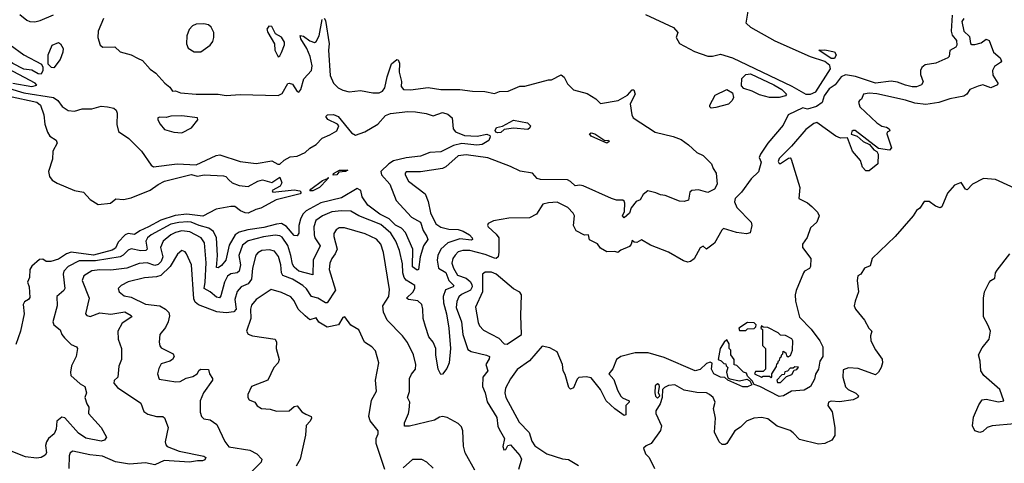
# Model space of a CAD drawing. Extents: x 1552294 to 1694791, y 811929 to 917222.
# Tile 121 of 256: x 1606979 to 1613211, y 843819 to 846627. Entities that reach past the tile are written whole.
import ezdxf

# ---------------------------------------------------------------- set-up
doc = ezdxf.new("R2010")
doc.units = 0

msp = doc.modelspace()

# ---------------------------------------------------------------- linework, layer by layer
at = {"layer": '0CON10XD'}
for points in [[(1610939.6, 846659.6), (1611117, 846577), (1611143.5, 846545), (1611134.6, 846515), (1611155, 846475.4), (1611250.8, 846425), (1611335, 846395.9), (1611364.6, 846395.4), (1611415, 846407.9), (1611490, 846385), (1611866.8, 846206.8), (1611955, 846156.2), (1611985, 846156), (1612018.8, 846171.2), (1612111.2, 846315), (1612107.5, 846337.5), (1612075, 846361.9), (1611985, 846392.6), (1611760.9, 846490.9), (1611607.5, 846577.5), (1611576.7, 846605), (1611597.6, 846732.4)], [(1606979.4, 846659.4), (1607023.4, 846623.4), (1607043.8, 846615), (1607075, 846613.8), (1607108.1, 846621.9), (1607191.7, 846658.3)], [(1608905, 846636.7), (1608915, 846622.9), (1608936.5, 846475), (1608933.1, 846435), (1608943.1, 846273.1), (1608965, 846224.6), (1608995, 846196.2), (1609025, 846180.4), (1609065, 846169.5), (1609135, 846179.1), (1609213.9, 846163.9), (1609255, 846164.8), (1609275, 846173.7), (1609289, 846195), (1609303.8, 846265), (1609332.8, 846347.2), (1609365, 846376), (1609375, 846373.3), (1609382.5, 846352.5), (1609380.4, 846295), (1609394.8, 846235), (1609392.6, 846205), (1609407.1, 846185), (1609452.1, 846182.1), (1609565, 846198), (1609644.8, 846184.8), (1609764, 846184), (1609845, 846173.5), (1609922.2, 846172.2), (1609985, 846158.8), (1610015, 846173.3), (1610070, 846175), (1610145, 846206.2), (1610175, 846206.7), (1610325, 846246.7), (1610345, 846246.7), (1610405, 846277.1), (1610425, 846263.8), (1610445, 846220), (1610485, 846183.8), (1610569.5, 846159.5), (1610625.8, 846125.8), (1610655.6, 846095.6), (1610767.5, 846115), (1610825, 846150), (1610855, 846182.5), (1610865, 846182.5), (1610873.8, 846155), (1610842, 846095), (1610852.5, 846025), (1610862.5, 846005), (1611000, 845915), (1611115, 845886.7), (1611165, 845867.5), (1611212.5, 845835), (1611265, 845786.7), (1611305, 845766.7), (1611357.5, 845715), (1611367.5, 845685), (1611387.5, 845655), (1611393.3, 845585), (1611377.5, 845555), (1611335, 845533.5), (1611275, 845550.7), (1611233.4, 845546.6), (1611221.2, 845535), (1611211.2, 845485), (1611184.6, 845475.4), (1611155, 845478.4), (1611065, 845513.2), (1611035, 845517.2), (1611005, 845531.6), (1610955, 845543.8), (1610925, 845520), (1610905, 845486.7), (1610880, 845475), (1610850, 845435), (1610837.5, 845402.5), (1610805, 845372.5), (1610794.4, 845385), (1610807, 845413), (1610808.5, 845465), (1610805, 845478), (1610795.4, 845485.4), (1610755.2, 845484.8), (1610725, 845494.7), (1610544.7, 845575.3), (1610525, 845579.1), (1610495, 845574.3), (1610465, 845603.7), (1610445, 845613.6), (1610275, 845615.3), (1610255, 845621.8), (1610225, 845655.6), (1610147.1, 845667.1), (1610085, 845698.5), (1609942.3, 845752.3), (1609805, 845772.2), (1609755, 845765.3), (1609675.3, 845694.7), (1609655, 845685.5), (1609515, 845664.4), (1609425, 845663.8), (1609418, 845655), (1609419.2, 845645), (1609440.6, 845605), (1609544.3, 845525), (1609564.4, 845475), (1609579.5, 845405), (1609613.1, 845335), (1609644.2, 845314.2), (1609695, 845301.6), (1609755, 845298.1), (1609785, 845288), (1609825.2, 845265.2), (1609841.8, 845245), (1609845.6, 845235), (1609838.9, 845231.1), (1609765, 845238.7), (1609689.6, 845215), (1609644, 845175), (1609625.2, 845135), (1609621.2, 845105), (1609629.5, 845055), (1609676.9, 845026.9), (1609695.3, 844975.3), (1609727.3, 844945), (1609722.1, 844935), (1609673.5, 844916.5), (1609659.4, 844875), (1609660.7, 844835), (1609679.5, 844765), (1609694.1, 844675), (1609706.1, 844545), (1609696.4, 844455), (1609681.3, 844418.7), (1609655, 844382.2), (1609645, 844381.8), (1609626.7, 844415), (1609611.6, 844505), (1609612.8, 844545), (1609595, 844585.6), (1609569.2, 844619.2), (1609547.2, 844685), (1609532.8, 844735), (1609531.1, 844795), (1609523.2, 844823.2), (1609498, 844848), (1609440, 844855), (1609426, 844865), (1609467.9, 844902.1), (1609479.2, 844925), (1609478.7, 844945), (1609425, 844977.2), (1609412.2, 844995), (1609404.5, 845024.5), (1609401.6, 845081.6), (1609383.5, 845165), (1609359.8, 845225), (1609327.4, 845275), (1609265, 845330.2), (1609125, 845386.2), (1609074.7, 845414.7), (1609015, 845418), (1608955, 845411), (1608894.5, 845385), (1608854, 845355), (1608840.8, 845315), (1608841.7, 845265), (1608847.2, 845245), (1608880.3, 845195), (1608835.9, 845105), (1608835, 845012), (1608745.1, 845035.1), (1608715, 845060.3), (1608705, 845079.4), (1608695.2, 845134.8), (1608675, 845198.5), (1608639.8, 845249.8), (1608625, 845258.5), (1608595, 845263.5), (1608522.8, 845252.8), (1608425, 845227.2), (1608389.9, 845200.1), (1608366.7, 845135), (1608375.8, 845075), (1608368.6, 845035), (1608355.8, 845025), (1608315, 845018), (1608295, 845002.5), (1608274.9, 844965.1), (1608251.5, 844878.5), (1608243.4, 844866.6), (1608225, 844869.5), (1608185, 844903.8), (1608145.3, 844925), (1608153.4, 844965), (1608158.2, 845088.2), (1608149.2, 845215), (1608126.6, 845246.6), (1608055, 845283.6), (1608005, 845289.3), (1607965, 845280.5), (1607935, 845265.2), (1607887.1, 845225), (1607870.9, 845185), (1607884.5, 845125), (1607873.7, 845096.3), (1607855, 845077.3), (1607835, 845071.7), (1607785, 845087.5), (1607735, 845083.4), (1607656.4, 845053.6)], [(1612881, 846655), (1612874, 846555), (1612880, 846530), (1612909.2, 846495), (1612911.2, 846465), (1612905, 846452.1), (1612865, 846431.2), (1612860.8, 846395), (1612853.3, 846385), (1612777.5, 846352.5), (1612709.5, 846340.5), (1612689.1, 846325), (1612680.4, 846305), (1612680.4, 846280.4), (1612697.1, 846232.9), (1612686.2, 846215), (1612655, 846202.7), (1612627.1, 846202.9), (1612585, 846211.7), (1612535, 846232.1), (1612495, 846237.3), (1612395, 846225.2), (1612268.1, 846268.1), (1612205, 846278), (1612177.5, 846265), (1612141, 846215), (1612101.4, 846188.6), (1612069.7, 846145), (1612058.3, 846101.7), (1612021.9, 846078.1), (1611965, 846060), (1611935, 846068), (1611843.3, 846025), (1611811.6, 845958.4), (1611715, 845845.9), (1611668.1, 845775), (1611660, 845755), (1611670.8, 845725), (1611655, 845664.2), (1611609.6, 845620.4), (1611546.4, 845535), (1611508, 845495), (1611503.7, 845473.7), (1611517.5, 845437.5), (1611608.6, 845345), (1611613.8, 845325), (1611602.3, 845277.7), (1611578.6, 845271.4), (1611515, 845280.8), (1611434, 845305), (1611422.1, 845295), (1611377.5, 845212.5), (1611325, 845173.3), (1611305, 845193.3), (1611285, 845182.5), (1611247.2, 845112.8), (1611225, 845095.2), (1611207.1, 845092.9)], [(1607115, 846283), (1607095, 846283.7), (1607055, 846307.6), (1607005, 846313.1), (1606935, 846349.3), (1606822.4, 846425), (1606725, 846506.6), (1606714.4, 846505.6), (1606695, 846466.2), (1606685, 846472.7), (1606673.8, 846545), (1606715, 846607.9), (1606725.8, 846615.8), (1606755, 846606.2), (1606805, 846626.5), (1606825, 846621.5), (1606858.5, 846585), (1606869.5, 846535), (1606918.6, 846468.6), (1607005, 846404.2), (1607117.3, 846345), (1607126, 846326), (1607125.9, 846305), (1607115, 846283)], [(1607510, 846635), (1607476, 846555), (1607473.8, 846515), (1607487.5, 846465), (1607505, 846452.5), (1607580, 846455), (1607615, 846423.3), (1607685, 846403.8), (1607725, 846383.8), (1607755, 846368.8), (1607805, 846313.3), (1607839.5, 846289.5), (1607897.5, 846225), (1607929.5, 846199.5), (1607945, 846174.4), (1607965, 846176.7), (1607997.5, 846165), (1608095, 846155.2), (1608235, 846154.5), (1608285, 846146.5), (1608375, 846152.8), (1608615, 846147.7), (1608639.8, 846160.2), (1608675, 846222.5), (1608685, 846225.8), (1608705, 846218), (1608735, 846172), (1608745, 846168), (1608758.5, 846185), (1608777.4, 846252.6), (1608825.4, 846305), (1608829.7, 846335), (1608817.5, 846395), (1608795.8, 846445), (1608757.3, 846505), (1608753.9, 846526.1), (1608775, 846522.5), (1608815, 846492.8), (1608845, 846482.9), (1608855, 846488.9), (1608874.2, 846525.8), (1608892.7, 846627.3)], [(1608125, 846423.8), (1608185.1, 846464.9), (1608201.3, 846488.7), (1608208, 846515), (1608206.5, 846546.5), (1608190.7, 846580.7), (1608173.6, 846593.6), (1608145, 846601.5), (1608095, 846599.5), (1608072.1, 846587.9), (1608051.2, 846565), (1608036.7, 846525), (1608033.5, 846473.5), (1608045, 846446.8), (1608084, 846424), (1608125, 846423.8)], [(1608615, 846392.5), (1608625, 846397.5), (1608635, 846420), (1608655, 846467.5), (1608655.5, 846485), (1608635, 846517.3), (1608598.3, 846538.3), (1608575, 846583.3), (1608555, 846586.7), (1608543.9, 846566.1), (1608548.8, 846545), (1608592.5, 846475), (1608593.3, 846435), (1608615, 846392.5)], [(1612955.6, 846635), (1612941.8, 846615), (1612955.3, 846555.3), (1612991.4, 846521.4), (1612995.8, 846475.8), (1613005, 846469.2), (1613025, 846469.2), (1613065, 846481.2), (1613095, 846502.7), (1613115, 846495.6), (1613141.6, 846421.6), (1613185.6, 846385), (1613192.9, 846365), (1613187.5, 846355), (1613148.8, 846331.2), (1613137, 846305), (1613139, 846275), (1613170, 846225), (1613167.8, 846215), (1613125, 846195.7), (1613075, 846213.9), (1613045, 846206.9), (1612992.5, 846185), (1612973.3, 846155), (1612955, 846142.9), (1612865, 846126.2), (1612796.7, 846103.3), (1612715, 846090.2), (1612645, 846098.7), (1612585, 846118.1), (1612403, 846157), (1612355, 846161.2), (1612320, 846155), (1612306.7, 846123.3), (1612293.6, 846116.4), (1612287.5, 846105), (1612296.7, 846075), (1612405, 845974.2), (1612435, 845953.8), (1612465, 845947.1), (1612482.5, 845935), (1612486.1, 845923.9), (1612470, 845915), (1612466.7, 845905), (1612495.8, 845815), (1612485, 845801.2), (1612415, 845812.5), (1612267.5, 845925), (1612253.9, 845926.1), (1612245, 845920), (1612241.7, 845901.7), (1612278.8, 845888.8), (1612317.5, 845855), (1612357, 845837), (1612385, 845802.5), (1612403, 845793), (1612413.3, 845775), (1612410, 845715), (1612355, 845670), (1612335, 845670), (1612313.9, 845693.9), (1612300, 845735), (1612250, 845795), (1612218.3, 845878.3), (1612175, 845877.5), (1612145, 845890), (1612025, 845975.8), (1612005, 845968.8), (1611955, 845932), (1611863.3, 845826.7), (1611785, 845748), (1611778.8, 845728.8), (1611785, 845716.7), (1611795, 845716.7), (1611845, 845750), (1611855, 845752.5), (1611862.5, 845745), (1611916.2, 845565), (1611910, 845495), (1611965, 845467.5), (1611992.5, 845445), (1612029.3, 845409.3), (1612040, 845385), (1612023.8, 845345), (1611985, 845308.8), (1611962.6, 845247.4), (1611933.8, 845205), (1611933.8, 845185), (1611985.6, 845115), (1611984.2, 845065), (1611978.3, 845051.7), (1611946.7, 845035), (1611940, 845025), (1611893.3, 844913.3), (1611886.7, 844885), (1611888.8, 844845), (1611914.1, 844744.1), (1611988.8, 844668.8), (1612043.6, 844593.6), (1612061.2, 844555), (1612061.2, 844495), (1612044, 844465), (1612033.8, 844415), (1612016, 844384), (1612009.5, 844350.5), (1611983.3, 844305), (1611945, 844280.8), (1611863.6, 844276.4), (1611812.5, 844245), (1611785, 844242), (1611663.3, 844305), (1611627, 844317), (1611615, 844340), (1611585, 844370), (1611578.3, 844388.3), (1611560, 844395), (1611518.3, 844438.3), (1611501.7, 844441.7), (1611500, 844475), (1611480, 844505), (1611480, 844535), (1611470, 844545), (1611470, 844575), (1611455, 844600), (1611437.5, 844585), (1611412, 844545), (1611400, 844475), (1611418.3, 844468.3), (1611435, 844450), (1611448.3, 844448.3), (1611450, 844435), (1611460, 844425), (1611453.3, 844395), (1611460, 844360), (1611472.5, 844352.5), (1611535, 844340), (1611581.7, 844351.7), (1611600, 844340), (1611612.5, 844315), (1611585, 844302), (1611555, 844303.8), (1611460, 844345), (1611441.7, 844361.7), (1611413.6, 844363.6), (1611372.5, 844385), (1611356.7, 844415), (1611361.7, 844451.7), (1611349.3, 844459.3), (1611325, 844450.6), (1611286.8, 844413.2), (1611255, 844404.8), (1611058.6, 844488.6), (1610957.4, 844517.4), (1610875, 844519), (1610782.9, 844495), (1610756.4, 844475), (1610733.5, 844416.5), (1610707.5, 844385), (1610740.2, 844350.2), (1610761.8, 844281.8), (1610783.3, 844243.3), (1610795, 844232.3), (1610835.6, 844215), (1610836.9, 844205), (1610815.4, 844184.6), (1610815.4, 844125), (1610805, 844120.4), (1610745, 844163.8), (1610691.5, 844215), (1610655.3, 844285), (1610595, 844358.8), (1610565, 844366.8), (1610518.1, 844361.9), (1610507.7, 844352.3), (1610485, 844296), (1610465, 844288.8), (1610455, 844298.8), (1610431.5, 844381.5), (1610419.2, 844405), (1610413.5, 844445), (1610379.7, 844525), (1610335, 844549.1), (1610285, 844560.4), (1610205, 844466.8), (1610128.5, 844411.5), (1610085, 844354.4), (1610053.2, 844295), (1610050, 844265), (1610056.2, 844235), (1610139.8, 844079.8), (1610202.9, 844012.9), (1610219.3, 843959.3), (1610239.1, 843929.1), (1610315, 843879.4), (1610415, 843846.5), (1610452.5, 843842.5), (1610515, 843804.3)], [(1607195, 846322.7), (1607180, 846325), (1607159.5, 846345), (1607159.4, 846405), (1607184, 846465), (1607225, 846483.3), (1607236.2, 846475), (1607253.3, 846445), (1607252, 846422), (1607235.9, 846375), (1607195, 846322.7)], [(1612115, 846380.8), (1612037.5, 846435), (1612075, 846436.2), (1612135, 846423.4), (1612146.1, 846405), (1612135, 846381.4), (1612115, 846380.8)], [(1607055, 846204.8), (1607087.7, 846212.3), (1607076.2, 846225), (1606905.4, 846315.4)], [(1611724.4, 846134.4), (1611661, 846151), (1611614, 846175), (1611561.4, 846191.4), (1611547.5, 846207.5), (1611550.3, 846255), (1611575, 846280), (1611605, 846283.4), (1611752.4, 846215), (1611802.2, 846185), (1611833.2, 846155), (1611825.5, 846145), (1611785, 846134.5), (1611724.4, 846134.4)], [(1606935, 846225.5), (1607055, 846204.8)], [(1606912.5, 846142.5), (1607087.8, 846105), (1607110.7, 846085), (1607131.4, 846025), (1607137.7, 845965), (1607154.3, 845914.3), (1607170.2, 845890.2), (1607209.2, 845865), (1607215.8, 845845.8), (1607188.7, 845795), (1607185.8, 845745), (1607161.9, 845665), (1607167.7, 845635), (1607185, 845610.9), (1607215, 845591.1), (1607325, 845545.8), (1607382.5, 845535), (1607425, 845488.8), (1607475, 845456), (1607553.9, 845466.1), (1607586.2, 845493.8), (1607635, 845488.6), (1607685, 845500), (1607805, 845547.3), (1607855, 845584.7), (1607895, 845605.3), (1608063, 845647), (1608105, 845637.1), (1608145.6, 845645.6), (1608269.4, 845639.4), (1608283.8, 845635), (1608302.7, 845612.7), (1608324.4, 845594.4), (1608368.1, 845578.1), (1608425, 845571.8), (1608485, 845604.3), (1608515, 845612.5), (1608575, 845596.7), (1608625, 845630), (1608637.5, 845595), (1608626.4, 845573.6), (1608577.5, 845545), (1608580, 845535), (1608715, 845548.9), (1608752.6, 845542.6), (1608760, 845535), (1608753.1, 845525), (1608602.9, 845487.1), (1608505, 845432.9), (1608472.5, 845425), (1608425, 845402.5), (1608405, 845403.3), (1608376.7, 845416.7), (1608340, 845445), (1608315, 845444), (1608222.7, 845427.3), (1608137.8, 845382.2), (1608035.6, 845395.6), (1607962.9, 845387.1), (1607871.8, 845358.2), (1607793.6, 845315), (1607739.7, 845290.3), (1607705, 845266.9), (1607665, 845273), (1607645.4, 845265), (1607602.2, 845217.8), (1607585, 845179.7), (1607565, 845168.3), (1607445, 845136.1), (1607305, 845154.6), (1607275.8, 845144.2), (1607225, 845111.7), (1607175, 845095.5), (1607146.2, 845096.2), (1607125, 845110.9), (1607105, 845108), (1607055, 845066), (1607042, 845045), (1607040.6, 844995), (1607028, 844965), (1607038.6, 844935), (1607041.9, 844868.1), (1607034.4, 844855.6), (1607009.4, 844840.6), (1607000, 844825), (1607006.2, 844765), (1606984.6, 844655), (1606955, 844570)], [(1606915, 846190.4), (1607005, 846164.1), (1607192.1, 846135), (1607219.5, 846115), (1607247.6, 846077.6), (1607285, 846052.5), (1607325, 846047.9), (1607375, 846061.8), (1607435, 846061.8), (1607495, 846078.8), (1607533.8, 846076.2), (1607575, 846066.8), (1607590, 846055), (1607595.4, 846035), (1607592.9, 845962.9), (1607605, 845920), (1607668.8, 845875), (1607750, 845795), (1607810, 845705), (1607825.6, 845695.6), (1607975, 845714.7), (1608095, 845708.8), (1608222.6, 845767.4), (1608245, 845770.8), (1608375, 845730), (1608475, 845717.5), (1608575, 845733.3), (1608612.8, 845712.8), (1608625, 845713.1), (1608651.8, 845738.2), (1608690.5, 845759.5), (1608735, 845763), (1608785, 845786.8), (1608815.7, 845814.3), (1608855, 845837.4), (1608893.7, 845876.3), (1608942.7, 845897.3), (1608985, 845922.7), (1608998.5, 845955), (1608990.6, 845965), (1608928.7, 845995), (1608915.4, 846015), (1608926, 846025), (1608965, 846025.8), (1608995, 846014.7), (1609079.7, 845909.7), (1609105, 845896.6), (1609163, 845917), (1609245, 845964.6), (1609295, 846019.5), (1609325, 846034), (1609435, 846045.2), (1609483.8, 846043.8), (1609552.2, 846032.2), (1609595, 846017.5), (1609655, 846039), (1609688.7, 846028.7), (1609716.2, 846006.2), (1609722.8, 845935), (1609737.5, 845917.5), (1609795, 845894.4), (1609875, 845889.9), (1609935, 845902.3), (1609954.9, 845894.9), (1609957.5, 845885), (1609947.2, 845862.8), (1609905, 845836.2), (1609873, 845833), (1609777.4, 845842.6), (1609725, 845829.6), (1609645, 845790), (1609575, 845786), (1609515, 845762.4), (1609425, 845752.2), (1609345, 845732.6), (1609314.8, 845715), (1609265.3, 845665), (1609269.6, 845645), (1609321.2, 845585), (1609362.4, 845482.4), (1609457.9, 845377.9), (1609515.7, 845345.7), (1609532.4, 845292.4), (1609556.5, 845255), (1609561.2, 845235), (1609534.7, 845195), (1609512.5, 845125), (1609503.9, 845046.1), (1609495, 845041.2), (1609465, 845063.3), (1609466.6, 845175), (1609420.2, 845280.2), (1609396.3, 845306.3), (1609356.6, 845326.6), (1609316.8, 845366.8), (1609257.8, 845395), (1609183.2, 845453.2), (1609146.2, 845505), (1609137.4, 845545), (1609115, 845558.8), (1609015, 845499.8), (1608885, 845466.7), (1608792.1, 845417.9), (1608770, 845395), (1608756.2, 845365), (1608746.3, 845325), (1608745.3, 845274.7), (1608735, 845258), (1608715, 845261.1), (1608667.2, 845317.2), (1608635, 845336.1), (1608603.4, 845333.4), (1608525, 845311.9), (1608422.3, 845297.7), (1608367.8, 845282.2), (1608342.9, 845265), (1608305, 845199.5), (1608282.5, 845105), (1608255, 845070.3), (1608235, 845056.5), (1608225, 845058.8), (1608230.6, 845135), (1608223.5, 845245), (1608205, 845285.7), (1608175, 845307.8), (1608115, 845324.1), (1608065, 845345.9), (1608042.2, 845347.8), (1607985, 845344.1), (1607935, 845332.6), (1607811.8, 845265), (1607787.7, 845245), (1607776.9, 845225), (1607786.2, 845175), (1607778, 845165), (1607745, 845164.1), (1607685, 845176.3), (1607665, 845168.4), (1607634.6, 845135.4), (1607614, 845126), (1607459.2, 845100.8), (1607355, 845101.3), (1607284.5, 845065), (1607257.7, 845035), (1607254.7, 845015), (1607263.6, 844925), (1607257.9, 844912.1), (1607213.9, 844875), (1607216.9, 844815), (1607189.1, 844715), (1607195.3, 844695.3), (1607235, 844663.3), (1607245.5, 844635), (1607262.3, 844612.3), (1607305, 844570.6), (1607338.8, 844555), (1607345.6, 844545.6), (1607335.6, 844495), (1607307.3, 844435), (1607299.6, 844395), (1607302.9, 844375), (1607361.2, 844321.2), (1607390, 844305), (1607402.5, 844265), (1607391.2, 844235), (1607403.3, 844195), (1607416.2, 844175), (1607414, 844135), (1607495.3, 844045.3), (1607528.6, 843985), (1607516.2, 843965), (1607495, 843959.2), (1607397.4, 843977.4), (1607350.5, 844010.5), (1607265, 844105.7), (1607245, 844111.4), (1607213.5, 844085), (1607209.6, 844035), (1607196.4, 844005), (1607160, 843975), (1607147.5, 843955), (1607142.2, 843932.2), (1607148.8, 843885), (1607140.1, 843869.9), (1607115, 843856.3), (1607085, 843850.7), (1607015, 843860.7), (1606915, 843900.4)], [(1611355, 846067.5), (1611347.5, 846075), (1611347.5, 846085), (1611380.7, 846149.3), (1611455, 846184.2), (1611490, 846165), (1611497.5, 846135), (1611487.5, 846115), (1611465, 846092.5), (1611385, 846071.2), (1611355, 846067.5)], [(1608005, 845911.4), (1608066.9, 845943.1), (1608106.2, 845993.8), (1608105, 846005.7), (1608005, 846018.1), (1607935, 846016.6), (1607905, 846007.4), (1607865, 846010), (1607852.9, 846005), (1607852.6, 845992.6), (1607867.1, 845965), (1607895, 845932.5), (1607955, 845915.6), (1608005, 845911.4)], [(1610005, 845909.8), (1609993.2, 845915), (1609988.3, 845925), (1609996.7, 845945), (1610035, 845953.4), (1610105, 845990), (1610193.2, 845973.2), (1610211.1, 845955), (1610207.6, 845942.4), (1610195, 845931.6), (1610105, 845940.3), (1610045, 845931.7), (1610025, 845913.3), (1610005, 845909.8)], [(1610695, 845844.6), (1610595, 845890.6), (1610584.8, 845905), (1610595, 845910.8), (1610620, 845905), (1610681.7, 845861.7), (1610706.2, 845865), (1610710, 845855), (1610695, 845844.6)], [(1608962.4, 845642.4), (1608965, 845653.8), (1609003.3, 845675), (1609056.7, 845675), (1609040, 845665), (1608998.3, 845661.7), (1608985, 845643.8), (1608962.4, 845642.4)], [(1608814.2, 845544.2), (1608821.2, 845555), (1608895, 845609.6), (1608926.5, 845622), (1608935.6, 845625.6), (1608926.7, 845623.3), (1608926.5, 845622), (1608925.8, 845615), (1608876.2, 845565), (1608835, 845544.6), (1608814.2, 845544.2)], [(1613325, 845537.1), (1613155, 845615.9), (1613078.1, 845621.9), (1613009.4, 845585), (1612975, 845549.2), (1612964.7, 845554.7), (1612937.2, 845597.2), (1612895, 845579.8), (1612850.4, 845529.6), (1612815, 845442.5), (1612805, 845435.8), (1612775, 845447.5), (1612735, 845476), (1612703, 845477), (1612677.1, 845432.9), (1612655, 845420), (1612634.1, 845385), (1612519.8, 845255), (1612373.8, 845115), (1612361.9, 845068.1), (1612325, 845053.3), (1612303, 845017), (1612283.8, 845005), (1612280, 844975), (1612287.5, 844905), (1612267.5, 844845), (1612260, 844815), (1612269.1, 844795), (1612326.9, 844725), (1612354.3, 844674.3), (1612372.5, 844655), (1612363.8, 844625), (1612366.2, 844595), (1612395, 844536.7), (1612437.8, 844477.8), (1612439.6, 844455), (1612430.8, 844425), (1612413.8, 844395), (1612395, 844378.5), (1612285, 844417.9), (1612225, 844422.5), (1612190.5, 844409.5), (1612188.1, 844365), (1612205, 844302.2), (1612221.5, 844285), (1612271.7, 844261.7), (1612287.5, 844245), (1612282.9, 844235), (1612255, 844221.1), (1612167.7, 844207.7), (1612115, 844213.1), (1612097.5, 844205), (1612094.3, 844185), (1612120.6, 844145), (1612138.6, 844045), (1612138, 843995), (1612118.8, 843965), (1612075, 843944.6), (1612035, 843940), (1611915, 843970.4), (1611875, 844011.1), (1611855, 844025.4), (1611774.1, 844054.1), (1611715, 844099.6), (1611675, 844109.3), (1611624.8, 844105.2), (1611579.2, 844085), (1611541.7, 844048.3), (1611505, 844024.4), (1611455, 843944.2), (1611445, 843937.5), (1611425, 843938), (1611405, 843954), (1611377.5, 844015), (1611383.8, 844105), (1611371.2, 844165), (1611381.4, 844205), (1611367.5, 844235), (1611345.8, 844255), (1611325, 844264.3), (1611264.1, 844265.9), (1611185, 844280.8), (1611125.5, 844315.5), (1611085, 844311.1), (1611060.5, 844299.5), (1611048, 844285), (1611045.6, 844235), (1611033.3, 844195), (1611005, 844150), (1611006, 844135), (1611040, 844055), (1611034.3, 844025.7), (1610976.4, 843943.6), (1610945, 843930), (1610927.5, 843915), (1610939.3, 843879.3), (1610963.3, 843855), (1610996.7, 843786.7)], [(1611207.1, 845092.9), (1611181.2, 845101.2), (1611085, 845156.2), (1610970.5, 845200.5), (1610915, 845233.3), (1610885, 845217.5), (1610868.3, 845218.3), (1610855, 845230), (1610850, 845205), (1610839.3, 845190.7), (1610783, 845167), (1610765, 845152.5), (1610745, 845160), (1610695, 845157.5), (1610655, 845180), (1610635, 845207.5), (1610585, 845232.5), (1610580, 845265), (1610553, 845263), (1610500.7, 845290.7), (1610484.2, 845324.2), (1610490.6, 845385), (1610482.7, 845402.7), (1610447.6, 845437.6), (1610381.5, 845471.5), (1610325, 845468.5), (1610290.1, 845459.9), (1610249.3, 845395), (1610205, 845371.9), (1610075, 845370.6), (1609977.4, 845352.6), (1609943.1, 845336.9), (1609939.5, 845325), (1609944.5, 845315), (1609995, 845270), (1610010.5, 845245), (1610011.5, 845155), (1610006.2, 845125), (1609995, 845116.1), (1609985, 845117.7), (1609925, 845140.6), (1609827.5, 845165), (1609783.8, 845166.2), (1609755, 845156.6), (1609735, 845136.2), (1609720.9, 845115), (1609714.7, 845085), (1609723.8, 845055), (1609749.3, 845009.3), (1609805, 844991.5), (1609829.9, 844969.9), (1609840.9, 844950.9), (1609842.8, 844935), (1609832.6, 844915), (1609775, 844888.1), (1609758, 844872), (1609746.4, 844843.6), (1609742.4, 844805), (1609775.2, 844715), (1609782.8, 844635), (1609815, 844540), (1609836.8, 844526.8), (1609934.2, 844504.2), (1609952.5, 844495), (1609950.7, 844479.3), (1609928.8, 844445), (1609941.2, 844405), (1609911.1, 844365), (1609908.5, 844305), (1609925.7, 844265.7), (1609937.5, 844207.5), (1609999, 844109), (1610004.7, 844054.7), (1610014.2, 844034.2), (1610047.8, 843975), (1610036.5, 843925), (1610043.8, 843903.8), (1610055, 843905.5), (1610068.6, 843931.4), (1610085, 843934.7), (1610145, 843867.1), (1610155.8, 843844.2), (1610135, 843780)], [(1609858.9, 843775), (1609797.5, 843885), (1609788.1, 843928.1), (1609784.5, 844025), (1609775, 844049.2), (1609755, 844070), (1609685, 844109.6), (1609655, 844115.4), (1609635, 844110.8), (1609605, 844091.4), (1609445, 844052.9), (1609415, 844053.3), (1609414, 844074), (1609440.5, 844135), (1609443.2, 844156.8), (1609447.8, 844205), (1609432.5, 844235), (1609446.8, 844273.2), (1609446.4, 844355), (1609457.8, 844382.2), (1609484.6, 844415.4), (1609487.1, 844445), (1609470.5, 844505), (1609433.7, 844583.7), (1609401.9, 844625), (1609303.9, 844723.9), (1609281.1, 844775), (1609278.1, 844815), (1609315.2, 844874.8), (1609318.8, 844918.8), (1609282.4, 845152.4), (1609264.1, 845205), (1609236.6, 845236.6), (1609165, 845270.3), (1609035, 845309.3), (1609000.2, 845309.8), (1608982.6, 845297.4), (1608967.3, 845272.7), (1608966.9, 845255), (1608988.1, 845175), (1608975.8, 845145), (1608954.4, 845115.6), (1608941.9, 845085), (1608938.4, 845045), (1608978, 844915), (1608925, 844835.5), (1608915, 844835.4), (1608865, 844863.3), (1608825, 844873.8), (1608795, 844922.5), (1608770.4, 844945), (1608705, 844984.4), (1608645, 845006.7), (1608635.2, 845025), (1608631.6, 845075), (1608617.6, 845127.6), (1608590.8, 845160.8), (1608560.8, 845170.8), (1608511.2, 845165), (1608485, 845150.4), (1608473.3, 845136.7), (1608452.4, 845055), (1608446.6, 844985), (1608425, 844955.2), (1608381.2, 844935), (1608354.5, 844905.5), (1608339.5, 844855), (1608348.9, 844795), (1608335, 844778.4), (1608285, 844770.2), (1608227.5, 844777.5), (1608111.2, 844821.2), (1608089.6, 844839.6), (1608081.1, 844858.9), (1608065.9, 845075), (1608034.6, 845144.6), (1608025, 845157.5), (1608005.7, 845165.7), (1607977.4, 845142.6), (1607931.4, 845065), (1607872.4, 845007.6), (1607845, 844998.7), (1607768.2, 844991.8), (1607665, 844966.6), (1607621.2, 844945), (1607602.5, 844925), (1607608.8, 844905), (1607639.3, 844879.3), (1607685, 844869.8), (1607775, 844827.1), (1607866.2, 844815), (1607902.5, 844795), (1607922.7, 844772.7), (1607927.4, 844752.6), (1607918.5, 844715), (1607902.4, 844677.6), (1607865.8, 844635), (1607860.8, 844585), (1607865, 844562.5), (1607875, 844548.8), (1607950.7, 844510.7), (1607956.7, 844495), (1607946.7, 844475), (1607930, 844465), (1607875, 844447.8), (1607859.7, 844419.7), (1607850.6, 844385), (1607860.6, 844350.6), (1607966.1, 844333.9), (1607995, 844337.5), (1608031.9, 844358.1), (1608075, 844367.5), (1608101.2, 844385), (1608115, 844408.8), (1608125, 844413.8), (1608173, 844413), (1608180, 844385), (1608200, 844355), (1608198.6, 844345), (1608142.3, 844265), (1608121.2, 844215), (1608122, 844142), (1608128.6, 844115), (1608145, 844100.6), (1608185, 844093.3), (1608227.1, 844065), (1608277.5, 843957.5), (1608303.2, 843923.2), (1608435, 843901.4), (1608479.1, 843879.1), (1608511.2, 843845), (1608507.1, 843825), (1608445, 843765.7)], [(1613275, 844068.4), (1613133.1, 844056.9), (1613102.2, 844045), (1613075, 844019.2), (1613055, 844014.3), (1613025, 844024.3), (1613009.2, 844055), (1613015, 844111.1), (1613050.2, 844189.8), (1613070.4, 844219.6), (1613095, 844225.2), (1613175, 844207.1), (1613208.8, 844215), (1613182.5, 844285), (1613082.2, 844375), (1613061.9, 844405), (1613058.1, 844465), (1613047.3, 844505), (1613069.7, 844550.3), (1613114.2, 844605), (1613122.5, 844655), (1613106.2, 844695), (1613080, 844745), (1613080, 844865), (1613086.2, 844905), (1613115, 844963.3), (1613125, 844976.7), (1613150, 844990), (1613155.7, 845025), (1613165, 845041.4), (1613245, 845144.4)], [(1607656.4, 845053.6), (1607555, 845040.4), (1607485, 845042.6), (1607435, 845037.2), (1607384.5, 845005), (1607373.9, 844975), (1607418.5, 844865), (1607395.8, 844765.8), (1607404.5, 844754.5), (1607425, 844748.9), (1607485, 844770.8), (1607555, 844761.8), (1607645, 844778.2), (1607683.5, 844755), (1607688.6, 844745), (1607627.9, 844705), (1607598.9, 844655), (1607601.5, 844605), (1607622.5, 844545), (1607623.1, 844475), (1607606.8, 844433.2), (1607600, 844365), (1607576.9, 844343.1), (1607575.2, 844325), (1607597.8, 844297.8), (1607745, 844199.2), (1607765, 844145.6), (1607790.7, 844129.3), (1607845, 844115.5), (1607885, 844115.7), (1607895, 844106.2), (1607918, 844045), (1607900, 843955), (1607902.9, 843935), (1607912, 843925), (1607988.8, 843895), (1608145, 843864.6), (1608157.1, 843855), (1608150, 843840), (1608135, 843833.6), (1608105, 843835.3), (1608053.1, 843826.9), (1607893.1, 843836.9), (1607835, 843808.9), (1607775, 843821.8), (1607672.7, 843812.7), (1607585, 843827.1), (1607502.9, 843862.9), (1607421.9, 843871.9), (1607315, 843895.5), (1607298.6, 843885), (1607292.5, 843865), (1607290, 843785)], [(1610065, 844573.4), (1610155.2, 844635), (1610149.9, 844755), (1610154.2, 844885), (1610145, 844901.9), (1610105, 844924), (1609995.5, 845015), (1609965, 845029.3), (1609925, 845029.5), (1609908.9, 845015), (1609907.9, 844905), (1609863.9, 844806.1), (1609879.9, 844709.9), (1609889.2, 844689.2), (1609915, 844661.5), (1610010.9, 844610.9), (1610045, 844575.5), (1610065, 844573.4)], [(1609289.6, 843779.6), (1609234.7, 843944.7), (1609234.5, 843975), (1609247.3, 844005), (1609247.7, 844025), (1609197.9, 844087.9), (1609188.2, 844115), (1609205, 844218.8), (1609237.3, 844275), (1609230.6, 844345), (1609252.5, 844455), (1609230.8, 844530.8), (1609206.6, 844556.6), (1609161.4, 844585), (1609125, 844663.8), (1609074.1, 844694.1), (1609037.5, 844745), (1609025, 844741.2), (1608995.6, 844694.4), (1608925, 844679.5), (1608872.8, 844712.8), (1608855, 844739.2), (1608815, 844726.2), (1608785, 844752.1), (1608742.3, 844795), (1608715, 844848.1), (1608695, 844872.2), (1608635, 844900.9), (1608570.5, 844919.5), (1608474.4, 844855), (1608445, 844819.2), (1608439.1, 844795), (1608441.8, 844735), (1608413.8, 844655), (1608425, 844636.7), (1608452.5, 844625), (1608595, 844604), (1608604.3, 844585), (1608601.4, 844545), (1608620, 844475), (1608615.7, 844455), (1608587.5, 844425), (1608548.9, 844345), (1608445, 844304), (1608423.1, 844255), (1608423.1, 844235), (1608430.9, 844220.9), (1608467.5, 844205), (1608482.3, 844182.3), (1608510, 844165), (1608565, 844162.2), (1608605, 844149.6), (1608685, 844150.5), (1608715, 844178), (1608735, 844182.5), (1608765, 844144.4), (1608790.6, 844130.6), (1608823.3, 844115), (1608826.7, 844105), (1608816.7, 844085), (1608791.7, 844058.3), (1608787.3, 843997.3), (1608753.6, 843845), (1608729.3, 843800.7)], [(1611575, 844660), (1611585, 844670), (1611628.3, 844671.7), (1611638.3, 844681.7), (1611640, 844695), (1611627, 844707), (1611585, 844710), (1611530, 844675), (1611535, 844660), (1611575, 844660)], [(1611735, 844362.5), (1611740, 844365), (1611740, 844385), (1611768.3, 844431.7), (1611771.7, 844448.3), (1611778.3, 844451.7), (1611781.7, 844468.3), (1611788.3, 844471.7), (1611791.7, 844488.3), (1611798.3, 844491.7), (1611801.7, 844508.3), (1611808.3, 844511.7), (1611811.7, 844528.3), (1611828.3, 844518.3), (1611831.7, 844501.7), (1611841.7, 844491.7), (1611858.3, 844501.7), (1611870, 844535), (1611872.5, 844595), (1611865, 844607.5), (1611825, 844627.5), (1611795, 844630), (1611780, 844645), (1611715, 844677.5), (1611685, 844680), (1611675, 844690), (1611670, 844675), (1611680, 844665), (1611680, 844565), (1611700, 844545), (1611700, 844415), (1611685, 844400), (1611635, 844400), (1611630, 844385), (1611673.6, 844363.6), (1611685, 844370), (1611725, 844370), (1611735, 844362.5)], [(1611795, 844330), (1611831.7, 844368.3), (1611865, 844380), (1611881.7, 844408.3), (1611898.3, 844411.7), (1611907.5, 844427.5), (1611885, 844430), (1611875, 844420), (1611855, 844420), (1611838.3, 844401.7), (1611821.7, 844398.3), (1611818.3, 844381.7), (1611801.7, 844378.3), (1611770, 844345), (1611775, 844330), (1611795, 844330)], [(1611015, 844230), (1611030, 844245), (1611021.2, 844265), (1611028.8, 844305), (1611025.6, 844315.6), (1611015, 844321.2), (1611001.7, 844308.3), (1610999.2, 844265), (1611003.4, 844243.4), (1611015, 844230)], [(1609595, 843788), (1609555, 843826.7), (1609525, 843841.9), (1609465, 843842.2), (1609405, 843790.3)]]:
    msp.add_lwpolyline(points, dxfattribs=at)

doc.saveas('drawing.dxf')
